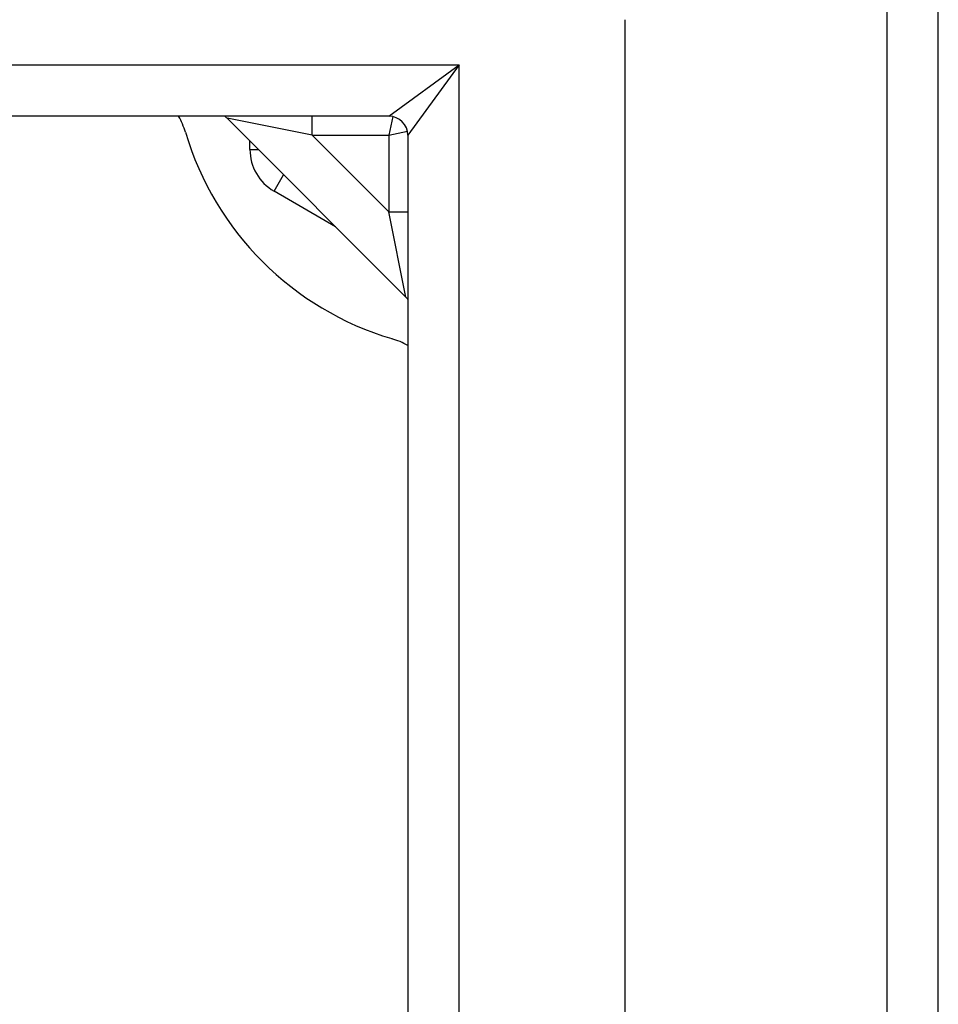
# Model space of a CAD drawing. Header units: inches. Extents: x 7 to 154, y 11 to 93.
# Tile 57 of 85: x 83.95 to 85.45, y 68.29 to 69.9. Entities that reach past the tile are written whole.
import ezdxf

# ---------------------------------------------------------------- set-up
doc = ezdxf.new("R2010")
doc.units = ezdxf.units.IN
doc.header["$MEASUREMENT"] = 0
doc.layers.add('Visible Edges(ANSI)', color=7, linetype='Continuous', lineweight=25)
doc.layers.add('Visible Tangent Edges(ANSI)', color=7, linetype='Continuous', lineweight=25)

msp = doc.modelspace()

# ---------------------------------------------------------------- linework, layer by layer
at = {"layer": 'Visible Edges(ANSI)'}
for p, q in [((85.4459, 34.688), (85.4459, 70.52)), ((84.9341, 69.8953), (84.9341, 35.3126)), ((84.5488, 69.7378), (62.3431, 69.7378)), ((84.2845, 69.7344), (84.5764, 69.4425)), ((84.5798, 69.7068), (84.5798, 35.5011)), ((84.3219, 69.6835), (84.3219, 69.697)), ((84.4615, 69.5574), (84.3613, 69.6153))]:
    msp.add_line(p, q, dxfattribs=at)
for centre, radius, start, end in [((84.0968, 69.676), 0.125, 16.5469, 29.6609), ((84.2566, 69.7066), 0.0394, 45, 52.4856), ((84.5488, 69.7068), 0.031, 0, 90), ((84.6959, 69.854), 0.5, 196.5469, 253.4531), ((84.4006, 69.6835), 0.0787, 180, 240), ((84.5485, 69.4147), 0.0394, 37.5144, 45), ((84.5179, 69.2548), 0.125, 60.3391, 73.4531)]:
    msp.add_arc(centre, radius, start, end, dxfattribs=at)
at = {"layer": 'Visible Tangent Edges(ANSI)'}
for p, q in [((85.3619, 70.52), (85.3619, 34.688)), ((62.2281, 69.8218), (84.6638, 69.8218)), ((84.5488, 69.7378), (84.6638, 69.8218)), ((84.6638, 69.8218), (84.5798, 69.7068)), ((84.6638, 35.3861), (84.6638, 69.8218)), ((84.4237, 69.7066), (84.2845, 69.7344)), ((84.4237, 69.7066), (84.4237, 69.7378)), ((84.555, 69.7372), (84.5485, 69.7066)), ((84.4237, 69.7066), (84.5485, 69.7066)), ((84.5485, 69.5817), (84.4237, 69.7066)), ((84.5485, 69.7066), (84.5791, 69.7131)), ((84.5485, 69.7066), (84.5485, 69.5817)), ((84.3219, 69.6835), (84.3354, 69.6835)), ((84.3613, 69.6153), (84.3768, 69.6421)), ((84.5485, 69.5817), (84.5798, 69.5817)), ((84.5764, 69.4425), (84.5485, 69.5817))]:
    msp.add_line(p, q, dxfattribs=at)

doc.saveas('drawing.dxf')
